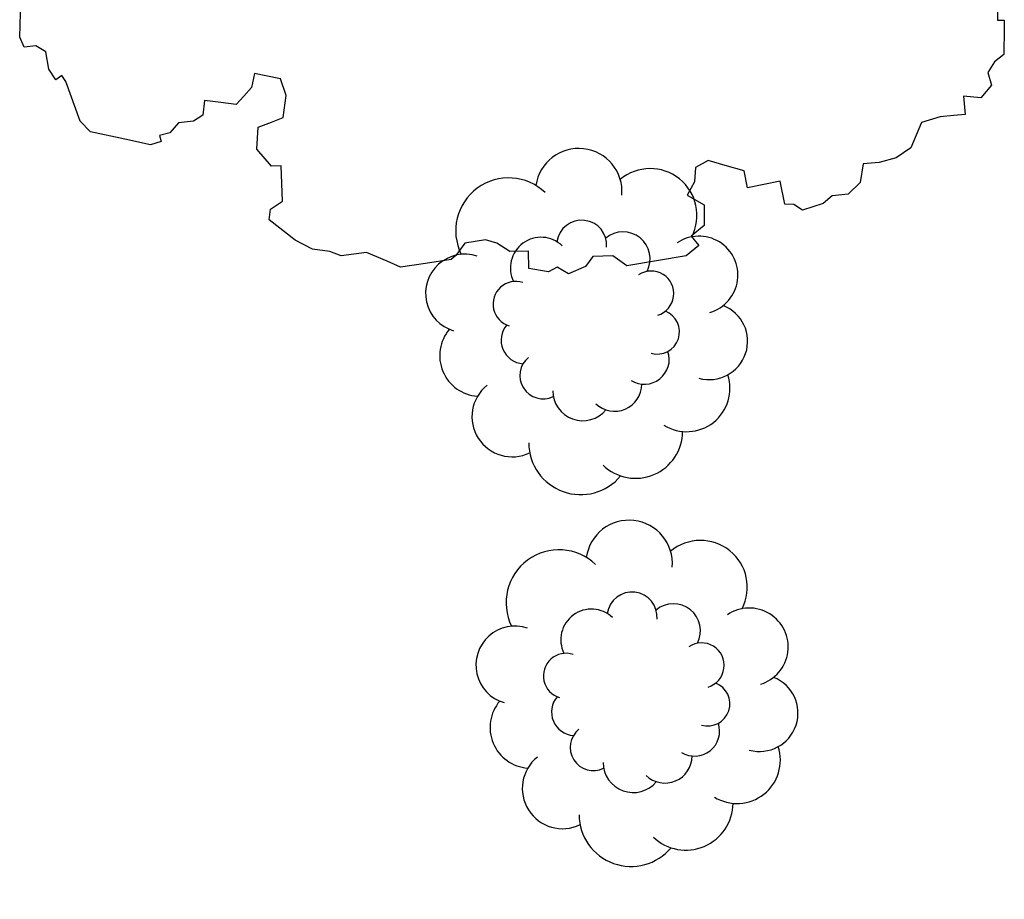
# Model space of a CAD drawing. Header units: feet. Extents: x 1377751 to 1381179, y 448542 to 452320.
# Tile 14 of 205: x 1377946 to 1377964, y 448917 to 448933. Entities that reach past the tile are written whole.
import ezdxf

# ---------------------------------------------------------------- set-up
doc = ezdxf.new("R2010")
doc.units = ezdxf.units.FT
doc.header["$MEASUREMENT"] = 0
for name, color, linetype in [('MA- HONEY LOCUST TREE', 3, 'Continuous'), ('TREE', 3, 'Continuous'), ('VG_P_Cells', 3, 'Continuous')]:
    doc.layers.add(name, color=color, linetype=linetype)

# ---------------------------------------------------------------- blocks, each defined once
blk = doc.blocks.new('HONEY LOCUST')
at = {"layer": 'MA- HONEY LOCUST TREE'}
for p, q in [((7.921419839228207, 8.360036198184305, 17.4962923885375), (7.938682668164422, 8.484571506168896, 17.4962923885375)), ((7.938682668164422, 8.484571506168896, 17.4962923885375), (8.094806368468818, 8.462929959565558, 17.4962923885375)), ((8.094806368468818, 8.462929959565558, 17.4962923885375), (8.569840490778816, 8.390868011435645, 17.4962923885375)), ((7.762451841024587, 8.38207201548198, 17.4962923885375), (7.921419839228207, 8.360036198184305, 17.4962923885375)), ((8.569840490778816, 8.390868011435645, 17.4962923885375), (8.685084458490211, 8.199018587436, 17.4962923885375)), ((8.685084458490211, 8.199018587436, 17.4962923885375), (8.8661708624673, 8.05101751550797, 17.4962923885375)), ((8.8661708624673, 8.05101751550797, 17.4962923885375), (9.10763134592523, 8.08938625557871, 17.4962923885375)), ((9.10763134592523, 8.08938625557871, 17.4962923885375), (9.316159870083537, 7.859165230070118, 17.4962923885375)), ((9.316159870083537, 7.859165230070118, 17.4962923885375), (9.244820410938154, 7.541238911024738, 17.4962923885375)), ((9.244820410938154, 7.541238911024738, 17.4962923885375), (9.585055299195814, 7.530276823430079, 17.4962923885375)), ((9.585055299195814, 7.530276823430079, 17.4962923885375), (9.578220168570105, 7.318132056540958, 17.4962923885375)), ((9.578220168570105, 7.318132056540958, 17.4962923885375), (9.569990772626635, 7.062712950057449, 17.4962923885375)), ((9.569990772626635, 7.062712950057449, 17.4962923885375), (9.628952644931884, 6.702571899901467, 17.4962923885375)), ((9.628952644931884, 6.702571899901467, 17.4962923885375), (10.06796910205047, 6.439458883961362, 17.4962923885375)), ((10.06796910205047, 6.439458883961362, 17.4962923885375), (10.21613070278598, 6.143459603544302, 17.4962923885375)), ((10.21613070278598, 6.143459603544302, 17.4962923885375), (10.2630883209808, 5.820932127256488, 17.4962923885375)), ((10.2630883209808, 5.820932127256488, 17.4962923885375), (10.24643958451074, 5.521596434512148, 17.4962923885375)), ((10.24643958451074, 5.521596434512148, 17.4962923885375), (10.58496157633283, 5.416276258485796, 17.4962923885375)), ((10.58496157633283, 5.416276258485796, 17.4962923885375), (10.77363774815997, 5.166829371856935, 17.4962923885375)), ((10.77363774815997, 5.166829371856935, 17.4962923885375), (10.762543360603, 4.867493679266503, 17.4962923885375)), ((10.762543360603, 4.867493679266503, 17.4962923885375), (10.88463173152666, 4.679023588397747, 17.4962923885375)), ((10.88463173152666, 4.679023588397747, 17.4962923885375), (10.95677388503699, 4.285452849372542, 17.4962923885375)), ((10.95677388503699, 4.285452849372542, 17.4962923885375), (10.82913832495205, 4.13578643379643, 17.4962923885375)), ((10.82913832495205, 4.13578643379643, 17.4962923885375), (10.80138803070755, 3.969489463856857, 17.4962923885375)), ((10.80138803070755, 3.969489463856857, 17.4962923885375), (10.36303093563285, 3.939745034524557, 17.4962923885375)), ((10.36303093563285, 3.939745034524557, 17.4962923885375), (10.40495840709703, 3.321840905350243, 17.4962923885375)), ((10.40495840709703, 3.321840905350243, 17.4962923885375), (10.08484296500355, 3.300119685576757, 17.4962923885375)), ((10.08484296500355, 3.300119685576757, 17.4962923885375), (9.935237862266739, 2.960482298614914, 17.4962923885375)), ((9.935237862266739, 2.960482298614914, 17.4962923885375), (9.803688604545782, 2.661835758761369, 17.4962923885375)), ((9.803688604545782, 2.661835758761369, 17.4962923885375), (9.899589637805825, 2.408534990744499, 17.4962923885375)), ((9.899589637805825, 2.408534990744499, 17.4962923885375), (10.16695850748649, 2.355120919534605, 17.4962923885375)), ((10.38977069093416, 2.185976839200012, 17.4962923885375), (10.61185286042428, 2.478523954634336, 17.4962923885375)), ((10.61185286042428, 2.478523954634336, 17.4962923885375), (10.99326781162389, 2.425886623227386, 17.4962923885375)), ((10.99326781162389, 2.425886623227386, 17.4962923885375), (11.16323833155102, 2.157817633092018, 17.4962923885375)), ((10.16695850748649, 2.355120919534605, 17.4962923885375), (10.38977069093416, 2.185976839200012, 17.4962923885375)), ((11.16323833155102, 2.157817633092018, 17.4962923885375), (11.35274269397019, 2.277973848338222, 17.4962923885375)), ((11.35274269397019, 2.277973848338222, 17.4962923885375), (11.51557798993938, 2.021158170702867, 17.4962923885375)), ((11.51557798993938, 2.021158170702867, 17.4962923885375), (11.54790092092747, 0.8978842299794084, 17.4962923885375)), ((11.54790092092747, 0.8978842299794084, 17.4962923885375), (11.33320885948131, 0.6655572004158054, 17.4962923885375)), ((11.33320885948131, 0.6655572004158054, 17.4962923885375), (11.29742445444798, 0.2902594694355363, 17.4962923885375)), ((11.29742445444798, 0.2902594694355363, 17.4962923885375), (11.45845066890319, 0.129416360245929, 17.4962923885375)), ((11.45845066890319, 0.129416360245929, 17.4962923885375), (11.55402146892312, -0.1991258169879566, 17.4962923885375)), ((11.55402146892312, -0.1991258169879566, 17.4962923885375), (11.40409680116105, -0.3953474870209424, 17.4962923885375)), ((11.40409680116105, -0.3953474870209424, 17.4962923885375), (11.46695063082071, -0.5657620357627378, 17.4962923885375)), ((11.46695063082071, -0.5657620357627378, 17.4962923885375), (11.3592032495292, -0.9245264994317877, 17.4962923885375)), ((11.03872037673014, -0.8877744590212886, 17.4962923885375), (10.99953663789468, -1.22946213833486, 17.4962923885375)), ((11.3592032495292, -0.9245264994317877, 17.4962923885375), (11.03872037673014, -0.8877744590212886, 17.4962923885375)), ((10.99953663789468, -1.22946213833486, 17.4962923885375), (10.81277626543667, -1.452784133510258, 17.4962923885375)), ((10.81277626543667, -1.452784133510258, 17.4962923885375), (10.72230831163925, -1.656102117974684, 17.4962923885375)), ((10.72230831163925, -1.656102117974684, 17.4962923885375), (10.73361769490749, -2.045792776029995, 17.4962923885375)), ((10.73361769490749, -2.045792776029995, 17.4962923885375), (10.93716520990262, -2.237816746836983, 17.4962923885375)), ((10.93716520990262, -2.237816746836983, 17.4962923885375), (10.99908017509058, -2.334194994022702, 17.4962923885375)), ((10.99908017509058, -2.334194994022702, 17.4962923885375), (11.00816066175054, -2.823983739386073, 17.4962923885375)), ((11.00816066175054, -2.823983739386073, 17.4962923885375), (11.01688624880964, -3.294630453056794, 17.4962923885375)), ((11.01688624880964, -3.294630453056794, 17.4962923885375), (10.87195346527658, -3.522386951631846, 17.4962923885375)), ((10.87195346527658, -3.522386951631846, 17.4962923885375), (10.66035033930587, -3.883689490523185, 17.4962923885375)), ((10.66035033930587, -3.883689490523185, 17.4962923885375), (10.66035033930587, -4.364387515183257, 17.4962923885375)), ((10.66035033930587, -4.364387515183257, 17.4962923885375), (10.5554482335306, -4.56039743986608, 17.4962923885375)), ((10.5554482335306, -4.56039743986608, 17.4962923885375), (10.4666716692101, -4.875585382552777, 17.4962923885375)), ((10.4666716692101, -4.875585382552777, 17.4962923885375), (10.25701794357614, -5.176926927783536, 17.4962923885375)), ((7.238041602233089, -5.048992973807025, 17.4962923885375), (7.146555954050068, -5.314000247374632, 17.4962923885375)), ((7.558237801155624, -4.985025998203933, 17.4962923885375), (7.238041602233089, -5.048992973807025, 17.4962923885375)), ((7.958084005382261, -5.093084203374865, 17.4962923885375), (7.558237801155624, -4.985025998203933, 17.4962923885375)), ((8.015658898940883, -5.323136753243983, 17.4962923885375), (7.958084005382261, -5.093084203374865, 17.4962923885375)), ((7.146555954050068, -5.314000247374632, 17.4962923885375), (7.076438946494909, -5.517108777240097, 17.4962923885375)), ((8.07969527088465, -5.579007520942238, 17.4962923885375), (8.015658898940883, -5.323136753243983, 17.4962923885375)), ((8.848167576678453, -5.250033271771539, 17.4962923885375), (8.8305235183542, -5.431718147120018, 17.4962923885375)), ((9.506849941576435, -5.314000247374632, 17.4962923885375), (8.848167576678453, -5.250033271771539, 17.4962923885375)), ((9.625777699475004, -5.551592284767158, 17.4962923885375), (9.506849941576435, -5.314000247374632, 17.4962923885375)), ((10.25701794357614, -5.176926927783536, 17.4962923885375), (9.817893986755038, -5.606419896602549, 17.4962923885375)), ((8.8305235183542, -5.431718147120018, 17.4962923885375), (8.482224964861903, -5.661250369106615, 17.4962923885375)), ((7.076438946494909, -5.517108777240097, 17.4962923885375), (7.327307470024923, -5.603713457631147, 17.4962923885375)), ((7.327307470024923, -5.603713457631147, 17.4962923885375), (7.466752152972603, -5.770908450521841, 17.4962923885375)), ((8.482224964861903, -5.661250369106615, 17.4962923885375), (8.07969527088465, -5.579007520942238, 17.4962923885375)), ((9.817893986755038, -5.606419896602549, 17.4962923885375), (9.625777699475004, -5.551592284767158, 17.4962923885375)), ((7.466752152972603, -5.770908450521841, 17.4962923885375), (7.602470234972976, -5.933635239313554, 17.4962923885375)), ((7.602470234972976, -5.933635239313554, 17.4962923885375), (7.530788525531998, -6.209540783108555, 17.4962923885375)), ((7.530788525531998, -6.209540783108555, 17.4962923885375), (7.49213237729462, -6.358329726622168, 17.4962923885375)), ((7.49213237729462, -6.358329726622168, 17.4962923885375), (7.453526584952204, -6.506924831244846, 17.4962923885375)), ((7.453526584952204, -6.506924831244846, 17.4962923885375), (7.720883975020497, -6.576385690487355, 17.4962923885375)), ((7.720883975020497, -6.576385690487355, 17.4962923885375), (7.808406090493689, -6.759379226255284, 17.4962923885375)), ((7.808406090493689, -6.759379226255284, 17.4962923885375), (7.799225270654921, -7.043721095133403, 17.4962923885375)), ((7.799225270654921, -7.043721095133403, 17.4962923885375), (7.964508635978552, -7.227169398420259, 17.4962923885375)), ((7.964508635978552, -7.227169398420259, 17.4962923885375), (7.986568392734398, -7.424040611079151, 17.4962923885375)), ((7.986568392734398, -7.424040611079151, 17.4962923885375), (8.106411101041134, -7.410612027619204, 17.4962923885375)), ((8.106411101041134, -7.410612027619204, 17.4962923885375), (8.136063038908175, -7.613575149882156, 17.4962923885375)), ((8.136063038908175, -7.613575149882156, 17.4962923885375), (7.96931763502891, -8.073050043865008, 17.4962923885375)), ((7.96931763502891, -8.073050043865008, 17.4962923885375), (7.74786000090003, -8.690973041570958, 17.4962923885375)), ((7.74786000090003, -8.690973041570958, 17.4962923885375), (7.526237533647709, -8.857001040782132, 17.4962923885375)), ((7.526237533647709, -8.857001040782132, 17.4962923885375), (6.759800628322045, -9.023031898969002, 17.4962923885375)), ((6.759800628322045, -9.023031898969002, 17.4962923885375), (6.640765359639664, -9.082114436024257, 17.4962923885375)), ((6.640765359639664, -9.082114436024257, 17.4962923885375), (6.701667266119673, -9.204815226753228, 17.4962923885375)), ((6.160840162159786, -9.324693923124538, 17.4962923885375), (6.027850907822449, -9.492189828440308, 17.4962923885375)), ((6.489195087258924, -9.31027468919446, 17.4962923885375), (6.160840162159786, -9.324693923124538, 17.4962923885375)), ((6.701667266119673, -9.204815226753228, 17.4962923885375), (6.489195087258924, -9.31027468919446, 17.4962923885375)), ((6.027850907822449, -9.492189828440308, 17.4962923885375), (6.022067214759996, -9.711666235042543, 17.4962923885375)), ((5.825471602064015, -9.769423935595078, 17.4962923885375), (5.160525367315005, -9.659685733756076, 17.4962923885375)), ((6.022067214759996, -9.711666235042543, 17.4962923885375), (5.825471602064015, -9.769423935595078, 17.4962923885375))]:
    blk.add_line(p, q, dxfattribs=at)
blk = doc.blocks.new('TREE - DECIDUOUS')
at = {"color": 0, "linetype": 'ByBlock'}
for centre, radius, start, end in [((-0.0002917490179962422, 0.008784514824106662), 0.003162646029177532, 34.98921025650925, 161.4158615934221), ((0.004709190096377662, 0.008748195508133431), 0.003038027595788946, 326.8487653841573, 149.1045297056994), ((-0.005498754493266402, 0.007581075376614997), 0.003125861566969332, 24.12208138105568, 191.3991327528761), ((0.008551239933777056, 0.004224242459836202), 0.004113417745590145, 301.7076938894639, 101.8567627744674), ((-0.008791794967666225, 0.002927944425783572), 0.004041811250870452, 75.74180529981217, 215.698896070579), ((-0.008993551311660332, -0.001419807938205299), 0.00366702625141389, 121.965402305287, 254.9779925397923), ((0.01012944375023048, -0.001818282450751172), 0.003361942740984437, 250.7888356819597, 67.29632392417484), ((-0.006785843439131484, -0.00610992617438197), 0.003360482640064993, 133.6927654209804, 273.815402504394), ((0.006947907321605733, -0.006734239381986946), 0.00363732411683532, 228.2385440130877, 25.32189295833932), ((-0.003675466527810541, -0.00872805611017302), 0.002978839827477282, 149.7766185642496, 324.2421169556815), ((0.001505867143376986, -0.00923485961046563), 0.00302694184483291, 182.023774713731, 19.70384588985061)]:
    blk.add_arc(centre, radius, start, end, dxfattribs=at)
blk = doc.blocks.new('Bayberry')
at = {"layer": 'VG_P_Cells'}
for p, xscale, yscale, zscale in [((-0.003410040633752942, -0.0006137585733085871, 839.961), 240, 240, 240), ((0.03836892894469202, 0.01329299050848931, 694.9186819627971), 138.9901895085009, 138.9901895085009, 138.9901895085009)]:
    blk.add_blockref('TREE - DECIDUOUS', p, dxfattribs=dict(at, xscale=xscale, yscale=yscale, zscale=zscale))
blk = doc.blocks.new('*U969')
at = {"layer": 'TREE', "rotation": 276.8144840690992}
blk.add_blockref('Bayberry', (0.02913831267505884, 0.07954292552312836, -767.4398409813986), dxfattribs=at)
blk = doc.blocks.new('*U970')
at = {"layer": 'VG_P_Cells', "color": 0, "linetype": 'ByBlock', "lineweight": -2, "transparency": 16777216}
for p in [(4.286263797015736e-16, 7), (0, 0)]:
    blk.add_blockref('*U969', p, dxfattribs=at)

msp = doc.modelspace()

# ---------------------------------------------------------------- block references
at = {"layer": 'VG_P_Cells'}
for name, p, rotation in [('HONEY LOCUST', (1377955.02795567, 448940.0463989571, -8.748146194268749), 277.5930949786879), ('*U970', (1377956.750173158, 448927.7221386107, 767.4398409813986), 187.7149908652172)]:
    msp.add_blockref(name, p, dxfattribs=dict(at, rotation=rotation))

doc.saveas('drawing.dxf')
